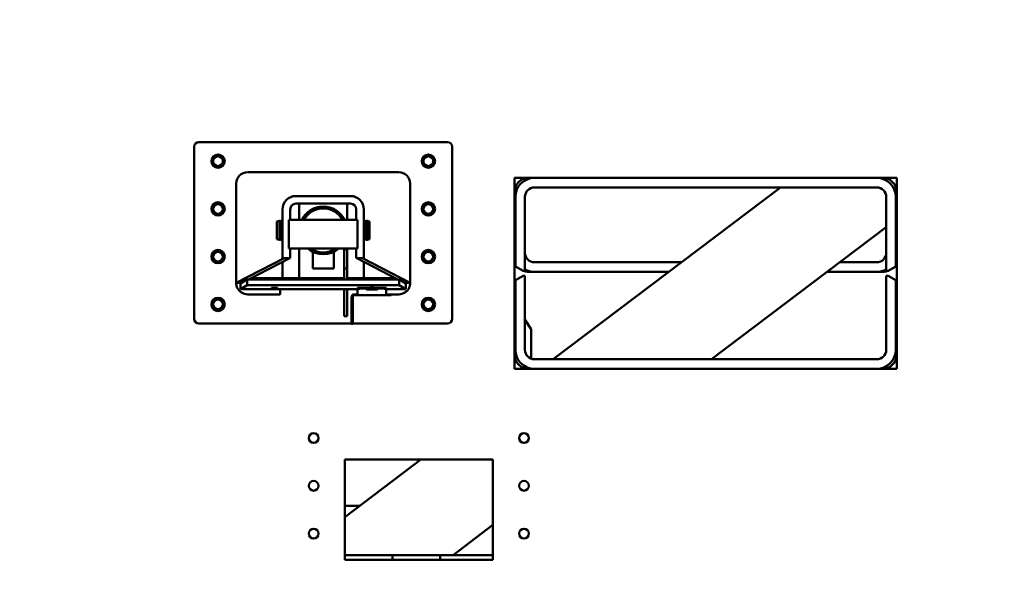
# Model space of a CAD drawing. Header units: millimetres. Extents: x -428974 to 63075, y -12164 to 49045.
# Tile 116 of 131: x 52561 to 53591, y 37589 to 38168. Entities that reach past the tile are written whole.
import ezdxf

# ---------------------------------------------------------------- set-up
doc = ezdxf.new("R2010")
doc.units = ezdxf.units.MM
doc.header["$LTSCALE"] = 75
doc.layers.add('Dimension (ISO)', color=7, linetype='Continuous', lineweight=25)
doc.layers.add('Visible (ISO)', color=7, linetype='Continuous', lineweight=50)
doc.styles.add('Note Text (ISO)', font='tahoma.ttf')
doc.dimstyles.new('Default (ISO)', dxfattribs={"dimscale": 75, "dimtxt": 2, "dimasz": 2.5, "dimexe": 3.175, "dimexo": 0, "dimgap": 0.762, "dimtad": 1, "dimrnd": 1e-08, "dimtxsty": 'Note Text (ISO)', "dimcen": 0.09, "dimdle": 10, "dimclrd": 256, "dimclre": 256, "dimclrt": 256, "dimazin": 2, "dimtfac": 1, "dimtmove": 0, "dimatfit": 3, "dimfxl": 1, "dimtolj": 1, "dimtzin": 0, "dimlwd": -1, "dimlwe": -1, "dimarcsym": 0})

# ---------------------------------------------------------------- blocks, each defined once
blk = doc.blocks.new('*D14')
at = {"layer": 'Defpoints', "color": 0, "transparency": 16777216}
for p in [(50802.8, 38122.3), (56303.7, 35383.5)]:
    blk.add_point(p, dxfattribs=at)
at = {"layer": 'Dimension (ISO)', "transparency": 16777216}
for p, q in [((50802.8, 38122.3), (44408.3, 41306)), ((56135.9, 35467.1), (50970.6, 38038.8))]:
    blk.add_line(p, q, dxfattribs=at)
for points in [[(50984.6, 38066.7), (50956.7, 38010.8), (50802.8, 38122.3)], [(56149.8, 35495.1), (56121.9, 35439.1), (56303.7, 35383.5)]]:
    blk.add_solid(points, dxfattribs=at)
at = {"layer": 'Dimension (ISO)', "transparency": 16777216, "insert": (44687.6, 41738.9), "char_height": 150, "attachment_point": 1, "rotation": 333.5321, "style": 'Note Text (ISO)'}
blk.add_mtext('\\A1;\\fTahoma|b0|i0;\\H149.0446;∅6145\\P\\fTahoma|b0|i0;\\H149.0446;Diameter difference between conical tower flanges is up to Ø2000mm ', dxfattribs=at)
blk = doc.blocks.new('*D15')
at = {"layer": 'Defpoints', "color": 0, "transparency": 16777216}
for p in [(51553.3, 37296.4), (55553.2, 36209.5)]:
    blk.add_point(p, dxfattribs=at)
at = {"layer": 'Dimension (ISO)', "transparency": 16777216}
for p, q in [((51553.3, 37296.4), (43616.1, 39453.1)), ((55372.3, 36258.7), (51734.2, 37247.2))]:
    blk.add_line(p, q, dxfattribs=at)
for points in [[(51742.4, 37277.4), (51726, 37217), (51553.3, 37296.4)], [(55380.5, 36288.8), (55364.1, 36228.5), (55553.2, 36209.5)]]:
    blk.add_solid(points, dxfattribs=at)
at = {"layer": 'Dimension (ISO)', "transparency": 16777216, "insert": (43805.5, 39932.1), "char_height": 150, "attachment_point": 1, "rotation": 344.7986, "style": 'Note Text (ISO)'}
blk.add_mtext('\\A1;\\fTahoma|b0|i0;\\H149.0446;∅4145\\P\\fTahoma|b0|i0;\\H149.0446;Diameter difference between conical tower flanges is up to Ø2000mm', dxfattribs=at)

msp = doc.modelspace()

# ---------------------------------------------------------------- linework, layer by layer
at = {"layer": 'Visible (ISO)'}
for p, q in [((53008.2472, 38039.8597), (52748.2472, 38039.8597)), ((52743.2472, 38034.8597), (52743.2472, 37854.8597)), ((53013.2472, 37854.8597), (53013.2472, 38034.8597)), ((52799.247, 38008.3409), (52957.2474, 38008.3409)), ((52799.2472, 38008.3597), (52957.2472, 38008.3597)), ((52787.2472, 37892.3597), (52787.2472, 37996.3597)), ((52787.3214, 37892.3597), (52787.3214, 37996.4155)), ((52969.173, 37996.4155), (52969.173, 37892.3597)), ((52969.2472, 37996.3597), (52969.2472, 37892.3597)), ((53078.2472, 38002.3597), (53078.2472, 37802.3597)), ((53478.2472, 38002.3597), (53078.2472, 38002.3597)), ((53088.0659, 38001.4364), (53089.2472, 38001.4364)), ((53089.2472, 38001.4364), (53089.2472, 37999.6802)), ((53478.2472, 37802.3597), (53478.2472, 38002.3597)), ((53079.2472, 37992.7449), (53079.2472, 37982.3597)), ((53457.2472, 37992.3597), (53099.2472, 37992.3597)), ((53118.9433, 37812.3597), (53356.4286, 37992.3597)), ((52849.7472, 37983.3597), (52906.7472, 37983.3597)), ((52849.7472, 37975.3597), (52906.7472, 37975.3597)), ((52853.2472, 37958.3597), (52853.2472, 37975.3597)), ((52903.2472, 37958.3597), (52903.2472, 37975.3597)), ((53079.2472, 37982.3597), (53079.2472, 37909.4785)), ((53089.2472, 37982.3597), (53089.2472, 37904.8597)), ((53467.2472, 37904.8597), (53467.2472, 37982.3597)), ((53477.2472, 37909.4785), (53477.2472, 37982.3597)), ((52835.7472, 37928.3597), (52835.7472, 37969.3597)), ((52843.7472, 37958.3597), (52843.7472, 37969.3597)), ((52912.7472, 37969.3597), (52912.7472, 37958.3597)), ((52920.7472, 37969.3597), (52920.7472, 37928.3597)), ((52829.7472, 37956.6097), (52832.3596, 37957.3097)), ((52829.7472, 37956.6097), (52829.7472, 37938.1097)), ((52832.3596, 37957.3097), (52832.3596, 37937.4097)), ((52833.4472, 37957.3097), (52832.3596, 37957.3097)), ((52833.4472, 37957.3097), (52833.4472, 37937.4097)), ((52834.7472, 37956.8597), (52833.4472, 37956.8597)), ((52834.7472, 37957.3097), (52834.7472, 37937.4097)), ((52835.7472, 37957.3097), (52834.7472, 37957.3097)), ((52842.2472, 37958.3597), (52842.2472, 37928.3597)), ((52914.2472, 37958.3597), (52842.2472, 37958.3597)), ((52914.2472, 37928.3597), (52914.2472, 37958.3597)), ((52921.7472, 37957.3097), (52920.7472, 37957.3097)), ((52921.7472, 37957.3097), (52921.7472, 37937.4097)), ((52923.0472, 37956.8597), (52921.7472, 37956.8597)), ((52923.0472, 37957.3097), (52923.0472, 37937.4097)), ((52924.1348, 37957.3097), (52923.0472, 37957.3097)), ((52924.1348, 37957.3097), (52924.1348, 37937.4097)), ((52926.7472, 37956.6097), (52924.1348, 37957.3097)), ((52926.7472, 37956.6097), (52926.7472, 37938.1097)), ((53477.2472, 37958.455), (53478.2472, 37959.213)), ((53284.4944, 37812.3597), (53467.2472, 37950.8756)), ((52829.7472, 37938.1097), (52832.3596, 37937.4097)), ((52833.4472, 37937.4097), (52832.3596, 37937.4097)), ((52834.7472, 37937.8597), (52833.4472, 37937.8597)), ((52835.7472, 37937.4097), (52834.7472, 37937.4097)), ((52921.7472, 37937.4097), (52920.7472, 37937.4097)), ((52923.0472, 37937.8597), (52921.7472, 37937.8597)), ((52924.1348, 37937.4097), (52923.0472, 37937.4097)), ((52926.7472, 37938.1097), (52924.1348, 37937.4097)), ((52835.7472, 37928.3597), (52835.7472, 37918.3597)), ((52842.2472, 37928.3597), (52914.2472, 37928.3597)), ((52843.7472, 37918.3597), (52843.7472, 37928.3597)), ((52853.2472, 37917.3597), (52853.2472, 37928.3597)), ((52867.2472, 37907.3597), (52867.2472, 37924.9098)), ((52889.2472, 37907.3597), (52889.2472, 37924.9098)), ((52900.2472, 37927.3597), (52900.2472, 37924.3597)), ((52900.2472, 37927.3597), (52903.2472, 37927.3597)), ((52900.2472, 37910.3597), (52900.2472, 37924.3597)), ((52903.2472, 37917.3597), (52903.2472, 37928.3597)), ((52912.7472, 37928.3597), (52912.7472, 37918.3597)), ((52920.7472, 37918.3597), (52920.7472, 37928.3597)), ((52837.3214, 37918.3597), (52787.3214, 37892.3597)), ((52843.2472, 37918.3597), (52800.2176, 37895.9843)), ((52843.7472, 37918.3597), (52835.7472, 37918.3597)), ((52835.7472, 37914.4597), (52835.7472, 37897.3597)), ((52853.2472, 37897.3597), (52853.2472, 37917.3597)), ((52903.2472, 37917.3597), (52903.2472, 37898.2809)), ((52920.7472, 37918.3597), (52912.7472, 37918.3597)), ((52956.2768, 37895.9843), (52913.2472, 37918.3597)), ((52969.173, 37892.3597), (52919.173, 37918.3597)), ((52920.7472, 37897.3597), (52920.7472, 37914.4597)), ((53099.2472, 37913.9364), (53252.9598, 37913.9364)), ((53418.511, 37913.9364), (53457.2472, 37913.9364)), ((52867.2472, 37907.3597), (52889.2472, 37907.3597)), ((52900.2472, 37910.3597), (52900.2472, 37907.3597)), ((52900.2472, 37904.3597), (52900.2472, 37907.3597)), ((52900.2472, 37907.3597), (52903.2472, 37907.3597)), ((52900.2472, 37895.9843), (52900.2472, 37904.3597)), ((53079.2472, 37909.4785), (53087.2472, 37904.8597)), ((53089.2472, 37904.8597), (53087.2472, 37904.8597)), ((53093.2472, 37903.9364), (53239.7662, 37903.9364)), ((53405.3174, 37903.9364), (53463.2472, 37903.9364)), ((53469.2472, 37904.8597), (53467.2472, 37904.8597)), ((53469.2472, 37904.8597), (53477.2472, 37909.4785)), ((52791.7472, 37891.8713), (52798.7742, 37895.9843)), ((52798.7742, 37895.9843), (52957.7202, 37895.9843)), ((52798.7742, 37895.9843), (52798.7742, 37890.0046)), ((52800.7472, 37896.2597), (52800.7472, 37895.9843)), ((52803.2472, 37897.3597), (52802.8626, 37897.3597)), ((52803.2472, 37897.3597), (52803.2472, 37897.5597)), ((52834.7472, 37897.3597), (52803.2472, 37897.3597)), ((52835.7472, 37897.3597), (52834.7472, 37897.3597)), ((52853.2472, 37897.3597), (52835.7472, 37897.3597)), ((52850.7472, 37895.9843), (52850.7472, 37897.3597)), ((52854.2472, 37897.3597), (52853.2472, 37897.3597)), ((52900.2472, 37897.3597), (52854.2472, 37897.3597)), ((52903.2472, 37895.9843), (52903.2472, 37898.2809)), ((52920.7472, 37897.3597), (52903.2472, 37897.3597)), ((52921.7472, 37897.3597), (52920.7472, 37897.3597)), ((52953.2472, 37897.3597), (52921.7472, 37897.3597)), ((52953.2472, 37897.3597), (52953.2472, 37897.5597)), ((52953.6318, 37897.3597), (52953.2472, 37897.3597)), ((52955.7472, 37895.9843), (52955.7472, 37896.2597)), ((52957.7202, 37895.9843), (52964.7472, 37891.8713)), ((52957.7202, 37895.9843), (52957.7202, 37890.0046)), ((53087.2472, 37899.8597), (53079.2472, 37895.2409)), ((53079.2472, 37895.2409), (53079.2472, 37822.3597)), ((53087.2472, 37899.8597), (53089.2472, 37899.8597)), ((53089.2472, 37899.8597), (53089.2472, 37822.3597)), ((53467.2472, 37899.8597), (53469.2472, 37899.8597)), ((53467.2472, 37822.3597), (53467.2472, 37899.8597)), ((53477.2472, 37895.2409), (53469.2472, 37899.8597)), ((53477.2472, 37822.3597), (53477.2472, 37895.2409)), ((52787.3214, 37892.3597), (52787.2472, 37892.3597)), ((52792.5816, 37892.3597), (52787.3214, 37892.3597)), ((52791.7472, 37891.8713), (52791.7472, 37885.8916)), ((52791.7472, 37885.8916), (52798.7742, 37890.0046)), ((52914.2472, 37885.8916), (52791.7472, 37885.8916)), ((52798.7742, 37890.0046), (52957.7202, 37890.0046)), ((52823.9972, 37886.7554), (52823.9972, 37887.1667)), ((52830.4972, 37887.1667), (52830.4972, 37886.7554)), ((52833.2472, 37880.3597), (52833.2472, 37885.8916)), ((52900.2472, 37875.0888), (52900.2472, 37885.8916)), ((52903.2472, 37875.0888), (52903.2472, 37885.8916)), ((52914.2472, 37887.0707), (52914.2472, 37886.0745)), ((52914.2472, 37879.4396), (52914.2472, 37886.0745)), ((52917.2472, 37887.3322), (52941.2472, 37887.3322)), ((52917.2472, 37886.336), (52941.2472, 37886.336)), ((52931.7472, 37885.922), (52926.7472, 37885.922)), ((52926.7472, 37885.3555), (52931.7472, 37885.3555)), ((52944.2472, 37886.0745), (52944.2472, 37887.0707)), ((52944.2472, 37886.0745), (52944.2472, 37879.4396)), ((52964.7472, 37885.8916), (52944.2472, 37885.8916)), ((52957.7202, 37890.0046), (52964.7472, 37885.8916)), ((52963.9127, 37892.3597), (52969.173, 37892.3597)), ((52964.7472, 37891.8713), (52964.7472, 37885.8916)), ((52969.2472, 37892.3597), (52969.173, 37892.3597)), ((52823.2472, 37880.3597), (52799.2472, 37880.3597)), ((52823.2472, 37880.3597), (52833.2472, 37880.3597)), ((52900.2472, 37875.0888), (52900.2472, 37873.7119)), ((52900.2472, 37858.4418), (52900.2472, 37873.7119)), ((52903.2472, 37875.0888), (52903.2472, 37873.7119)), ((52903.2472, 37858.4418), (52903.2472, 37873.7119)), ((52907.7472, 37877.3597), (52907.7472, 37874.3597)), ((52907.7472, 37877.3597), (52908.2472, 37877.3597)), ((52907.7472, 37852.3597), (52907.7472, 37874.3597)), ((52908.2472, 37878.3597), (52908.2472, 37877.3597)), ((52908.2472, 37877.3597), (52908.2472, 37874.3597)), ((52908.2472, 37874.3597), (52908.2472, 37877.3597)), ((52909.2472, 37877.3597), (52908.2472, 37877.3597)), ((52908.2472, 37852.3597), (52908.2472, 37874.3597)), ((52908.2472, 37874.3597), (52908.2472, 37852.3597)), ((52909.2472, 37877.3597), (52909.2472, 37878.3597)), ((52909.2472, 37877.3597), (52909.2472, 37874.3597)), ((52909.2472, 37874.3597), (52909.2472, 37852.3597)), ((52910.2472, 37880.3597), (52913.2472, 37880.3597)), ((52910.2472, 37879.3597), (52913.2472, 37879.3597)), ((52913.2472, 37879.3597), (52945.2472, 37879.3597)), ((52945.2472, 37880.3597), (52946.2472, 37880.3597)), ((52945.2472, 37879.3597), (52946.2472, 37879.3597)), ((52946.2472, 37880.3597), (52949.2472, 37880.3597)), ((52949.2472, 37879.3597), (52946.2472, 37879.3597)), ((52957.2472, 37880.3597), (52949.2472, 37880.3597)), ((52949.2472, 37879.3597), (52949.2472, 37880.3597)), ((53079.2472, 37869.5114), (53078.2472, 37871.0614)), ((52900.2472, 37858.4418), (52900.2472, 37857.3597)), ((52900.2472, 37857.3597), (52903.2472, 37857.3597)), ((52903.2472, 37858.4418), (52903.2472, 37857.3597)), ((52907.7472, 37852.3597), (52907.7472, 37849.3597)), ((52908.2472, 37852.3597), (52908.2472, 37849.3597)), ((52908.2472, 37849.3597), (52908.2472, 37852.3597)), ((52909.2472, 37852.3597), (52909.2472, 37849.3597)), ((53095.7472, 37843.9364), (53089.2472, 37854.0114)), ((52748.2472, 37849.8597), (52907.7472, 37849.8597)), ((52907.7472, 37849.3597), (52908.2472, 37849.3597)), ((52908.2472, 37849.3597), (52909.2472, 37849.3597)), ((52909.2472, 37849.8597), (53008.2472, 37849.8597)), ((53095.7472, 37812.9922), (53095.7472, 37843.9364)), ((53099.2472, 37812.3597), (53457.2472, 37812.3597)), ((53078.2472, 37802.3597), (53478.2472, 37802.3597)), ((53095.7472, 37802.3597), (53095.7472, 37802.6684)), ((52900.7472, 37646.9798), (52980.4102, 37707.3597)), ((52900.7472, 37707.3597), (52900.7472, 37602.3597)), ((53055.7472, 37707.3597), (52900.7472, 37707.3597)), ((53055.7472, 37602.3597), (53055.7472, 37707.3597)), ((52900.7472, 37658.9364), (52916.5223, 37658.9364)), ((53014.025, 37607.3597), (53055.7472, 37638.9827)), ((52900.7472, 37607.3597), (52950.7472, 37607.3597)), ((52950.7472, 37602.3597), (52950.7472, 37607.3597)), ((53000.7472, 37607.3597), (52950.7472, 37607.3597)), ((53000.7472, 37607.3597), (53055.7472, 37607.3597)), ((53000.7472, 37602.3597), (53000.7472, 37607.3597)), ((52900.7472, 37602.3597), (53055.7472, 37602.3597))]:
    msp.add_line(p, q, dxfattribs=at)
for centre, radius in [((52768.2472, 38019.8597), 7), ((52988.2472, 38019.8597), 7), ((52768.2472, 38019.8597), 5.1), ((52988.2472, 38019.8597), 5.1), ((52768.2472, 37969.8597), 7), ((52988.2472, 37969.8597), 7), ((52768.2472, 37969.8597), 5.1), ((52988.2472, 37969.8597), 5.1), ((52768.2472, 37919.8597), 7), ((52768.2472, 37919.8597), 5.1), ((52988.2472, 37919.8597), 7), ((52988.2472, 37919.8597), 5.1), ((52768.2472, 37869.8597), 7), ((52768.2472, 37869.8597), 5.1), ((52988.2472, 37869.8597), 7), ((52988.2472, 37869.8597), 5.1), ((52868.2472, 37729.8597), 5.1), ((53088.2472, 37729.8597), 5.1), ((52868.2472, 37679.8597), 5.1), ((53088.2472, 37679.8597), 5.1), ((52868.2472, 37629.8597), 5.1), ((53088.2472, 37629.8597), 5.1)]:
    msp.add_circle(centre, radius, dxfattribs=at)
for centre, radius, start, end in [((52748.2472, 38034.8597), 5, 90, 180), ((53008.2472, 38034.8597), 5, 0, 90), ((52799.2472, 37996.3597), 12, 90, 180), ((52957.2472, 37996.3597), 12, 0, 90), ((53093.2472, 37987.3597), 15, 90, 180), ((53099.2472, 37982.3597), 20, 90, 180), ((53457.2472, 37982.3597), 20, 0, 90), ((53463.2472, 37987.3597), 15, 0, 90), ((53099.2472, 37982.3597), 10, 90, 180), ((53457.2472, 37982.3597), 10, 0, 90), ((52849.7472, 37969.3597), 14, 90, 180), ((52849.7472, 37969.3597), 6, 90, 180), ((52906.7472, 37969.3597), 14, 0, 90), ((52906.7472, 37969.3597), 6, 0, 90), ((52878.2472, 37947.3597), 25, 26.1038811, 153.8961189), ((52878.2472, 37947.3597), 23, 28.5718781, 151.4281219), ((52878.2472, 37947.3597), 25, 229.4641979, 310.5358021), ((52878.2472, 37947.3597), 23, 235.6988472, 304.3011528), ((53099.2472, 37923.9364), 10, 180, 270), ((53457.2472, 37923.9364), 10, 270, 0), ((53093.2472, 37918.9364), 15, 180, 201.0394698), ((53463.2472, 37918.9364), 15, 338.9605302, 0), ((53093.2472, 37918.9364), 15, 249.792455, 270), ((53099.2472, 37923.9364), 20, 240, 270), ((53457.2472, 37923.9364), 20, 270, 300), ((53463.2472, 37918.9364), 15, 270, 290.207545), ((52799.2472, 37892.3597), 12, 204.6243184, 270), ((52957.2472, 37892.3597), 12, 270, 335.3756816), ((52910.2472, 37878.3597), 2, 90, 180), ((52910.2472, 37878.3597), 1, 90, 180), ((52748.2472, 37854.8597), 5, 180, 270), ((53008.2472, 37854.8597), 5, 270, 0), ((53099.2472, 37822.3597), 20, 180, 270), ((53099.2472, 37822.3597), 10, 180, 270), ((53457.2472, 37822.3597), 20, 270, 0), ((53457.2472, 37822.3597), 10, 270, 0), ((53093.2472, 37817.3597), 15, 180, 270), ((53463.2472, 37817.3597), 15, 270, 0)]:
    msp.add_arc(centre, radius, start, end, dxfattribs=at)
for centre, major_axis, ratio, start_param, end_param in [((52799.3223, 37996.3409), (10.7344, -5.3672), 0.999879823, 2.040674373, 3.599067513), ((52957.1721, 37996.3409), (10.7344, 5.3672), 0.999879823, 5.825710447, 7.384103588), ((52849.3223, 37971.3409), (10.7344, -5.3672), 0.999879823, 2.070617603, 2.422285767), ((52907.1721, 37971.3409), (10.7344, 5.3672), 0.999879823, 0.719306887, 1.070975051), ((52827.2472, 37887.1667), (-3.25, 0), 0.082259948, 3.141592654, 6.283185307), ((52827.2472, 37886.7554), (3.25, 0), 0.082259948, 3.141592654, 6.283185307), ((52917.2472, 37887.0707), (-3, 0), 0.087155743, 4.71238898, 6.283185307), ((52917.2472, 37886.0745), (-3, 0), 0.087155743, 4.71238898, 6.283185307), ((52926.7472, 37885.6387), (-3.25, 0), 0.087155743, 4.71238898, 7.853981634), ((52929.2472, 37887.1667), (3.25, 0), 0.082259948, 0.667568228, 2.474024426), ((52931.7472, 37885.6387), (3.25, 0), 0.087155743, 4.71238898, 7.853981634), ((52941.2472, 37887.0707), (3, 0), 0.087155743, 0, 1.570796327), ((52941.2472, 37886.0745), (3, 0), 0.087155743, 0, 1.570796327), ((52913.2472, 37880.4434), (-1, 0), 0.087488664, 1.991395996, 3.14159269), ((52913.2472, 37879.4396), (-1, 0), 0.087488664, 2.170171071, 3.141592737), ((52945.2472, 37880.4434), (-1, 0), 0.087488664, 0, 1.150196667), ((52945.2472, 37879.4396), (-1, 0), 0.087488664, -0.00000002, 0.971421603)]:
    msp.add_ellipse(centre, major_axis=major_axis, ratio=ratio, start_param=start_param, end_param=end_param, dxfattribs=at)
for points, knots in [([(52788.3385, 37887.3597), (52788.0664, 37887.9533), (52787.8292, 37888.6123), (52787.4941, 37889.8539), (52787.3934, 37890.4353), (52787.2824, 37891.338), (52787.2614, 37891.7231), (52787.2451, 37892.2339), (52787.2472, 37892.3597), (52787.2472, 37892.3597)], [0.8734420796, 0.8734420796, 0.8734420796, 0.8734420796, 1.0693243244, 1.0693243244, 1.2652065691, 1.2652065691, 1.4537708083, 1.4537708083, 1.6423350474, 1.6423350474, 1.6423350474, 1.6423350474]), ([(52969.2472, 37892.3597), (52969.2472, 37892.3597), (52969.2479, 37892.2909), (52969.2427, 37892.0015), (52969.236, 37891.7808), (52969.2001, 37891.267), (52969.1682, 37890.9317), (52969.0513, 37890.166), (52968.9647, 37889.7359), (52968.7443, 37888.8942), (52968.5918, 37888.4149), (52968.3262, 37887.7446), (52968.2428, 37887.55), (52968.1559, 37887.3597)], [0, 0, 0, 0, 0.1392495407, 0.1392495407, 0.2784990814, 0.2784990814, 0.4179454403, 0.4179454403, 0.5573917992, 0.5573917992, 0.7002958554, 0.7002958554, 0.7590540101, 0.7590540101, 0.7590540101, 0.7590540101]), ([(52913.2472, 37879.3597), (52913.373, 37879.3597), (52913.5071, 37879.3592), (52913.6941, 37879.3622), (52913.755, 37879.364), (52913.8113, 37879.3673)], [0.37909221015, 0.37909221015, 0.37909221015, 0.37909221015, 0.41682480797, 0.41682480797, 0.43636398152, 0.43636398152, 0.43636398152, 0.43636398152]), ([(52944.6831, 37879.3673), (52944.7394, 37879.364), (52944.8003, 37879.3622), (52944.9873, 37879.3592), (52945.1214, 37879.3597), (52945.2472, 37879.3597)], [0.32189733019, 0.32189733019, 0.32189733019, 0.32189733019, 0.34143650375, 0.34143650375, 0.37916910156, 0.37916910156, 0.37916910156, 0.37916910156])]:
    msp.add_open_spline(points, degree=3, knots=knots, dxfattribs=at)
for points in [[(52913.6555, 37880.3635), (52913.5262, 37880.3582), (52913.3836, 37880.3597), (52913.2472, 37880.3597)], [(52945.2472, 37880.3597), (52945.1108, 37880.3597), (52944.9682, 37880.3582), (52944.8389, 37880.3635)]]:
    msp.add_open_spline(points, degree=3, dxfattribs=at)

# ---------------------------------------------------------------- dimensions: what is measured, and where the dimension line sits
at = {"layer": 'Dimension (ISO)'}
for p1, p2, text, picture, middle in [((56303.7016, 35383.5317), (50802.7928, 38122.3322), '\\fTahoma|b0|i0;\\H149.0446;<>\\P\\fTahoma|b0|i0;\\H149.0446;Diameter difference between conical tower flanges is up to Ø2000mm ', '*D14', (47279.8454, 39876.3424)), ((55553.2307, 36209.4965), (51553.2637, 37296.3674), '\\fTahoma|b0|i0;\\H149.0446;<>\\P\\fTahoma|b0|i0;\\H149.0446;Diameter difference between conical tower flanges is up to Ø2000mm', '*D15', (46711.5791, 38611.9499))]:
    dim = msp.add_diameter_dim_2p(p1=p1, p2=p2, text=text, dimstyle='Default (ISO)', override={"dimgap": 0.762, "dimdec": 2, "dimlfac": 1, "dimtol": 0, "dimlim": 0, "dimtp": 0, "dimtm": 0, "dimtdec": 2, "dimatfit": 2, "dimtvp": -0.25}, dxfattribs=at)
    dim.commit()
    dim.dimension.update_dxf_attribs({"geometry": picture, "text_midpoint": middle, "dimtype": 163})

doc.saveas('drawing.dxf')
